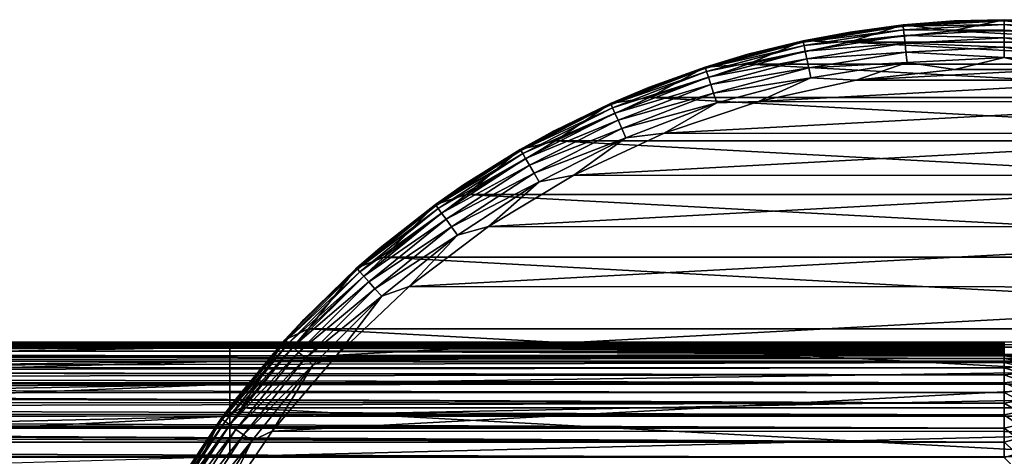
# Model space of a CAD drawing. Header units: metres. Extents: x -139 to 105, y -30 to 40.
# Tile 130 of 153: x 44 to 75, y 16 to 30. Entities that reach past the tile are written whole.
import ezdxf

# ---------------------------------------------------------------- set-up
doc = ezdxf.new("R2010")
doc.units = ezdxf.units.M
doc.layers.add('solid_150_SW0003', color=7, linetype='CONTINUOUS')

msp = doc.modelspace()

# ---------------------------------------------------------------- linework, layer by layer
at = {"layer": 'solid_150_SW0003'}
for points in [[(70.219536, 29.616671, 22.137949), (73.445068, 29.959677, 22.137949), (71.864342, 29.835678, 3.937949)], [(71.86808, 29.798254, 22.471731), (73.445068, 29.959677, 22.137949), (70.219536, 29.616671, 22.137949)], [(71.864342, 29.835678, 3.937949), (75, 30, 3.937949), (73.38903, 29.655928, 3.637949)], [(73.445068, 29.959677, 22.137949), (75, 30, 3.937949), (71.864342, 29.835678, 3.937949)], [(71.86808, 29.798254, 22.471731), (75, 29.962393, 22.471731), (73.445068, 29.959677, 22.137949)], [(75, 29.851307, 22.789078), (75, 29.962393, 22.471731), (71.86808, 29.798254, 22.471731)], [(75, 30, 3.937949), (76.61097, 29.655928, 3.637949), (73.38903, 29.655928, 3.637949)], [(73.445068, 29.959677, 22.137949), (76.688782, 29.952429, 22.137949), (75, 30, 3.937949)], [(75, 29.962393, 22.471731), (76.688782, 29.952429, 22.137949), (73.445068, 29.959677, 22.137949)], [(75, 30, 3.937949), (78.135658, 29.835678, 3.937949), (76.61097, 29.655928, 3.637949)], [(76.688782, 29.952429, 22.137949), (78.135658, 29.835678, 3.937949), (75, 30, 3.937949)], [(75, 29.962393, 22.471731), (78.13192, 29.798254, 22.471731), (76.688782, 29.952429, 22.137949)], [(78.120308, 29.687778, 22.789078), (78.13192, 29.798254, 22.471731), (75, 29.962393, 22.471731)], [(75, 29.851307, 22.789078), (78.120308, 29.687778, 22.789078), (75, 29.962393, 22.471731)], [(67.049889, 28.927423, 22.137949), (70.219536, 29.616671, 22.137949), (68.762802, 29.34446, 3.937949)], [(68.77047, 29.307642, 22.471731), (70.219536, 29.616671, 22.137949), (67.049889, 28.927423, 22.137949)], [(68.762802, 29.34446, 3.937949), (71.864342, 29.835678, 3.937949), (70.196785, 29.3083, 3.637949)], [(70.219536, 29.616671, 22.137949), (71.864342, 29.835678, 3.937949), (68.762802, 29.34446, 3.937949)], [(68.77047, 29.307642, 22.471731), (71.86808, 29.798254, 22.471731), (70.219536, 29.616671, 22.137949)], [(71.879692, 29.687778, 22.789078), (71.86808, 29.798254, 22.471731), (68.77047, 29.307642, 22.471731)], [(68.793564, 29.198984, 22.789078), (71.879692, 29.687778, 22.789078), (68.77047, 29.307642, 22.471731)], [(71.898399, 29.509779, 23.073709), (71.879692, 29.687778, 22.789078), (68.793564, 29.198984, 22.789078)], [(71.864342, 29.835678, 3.937949), (73.38903, 29.655928, 3.637949), (70.196785, 29.3083, 3.637949)], [(70.196785, 29.3083, 3.637949), (73.38903, 29.655928, 3.637949), (79.803215, 29.3083, 3.637949)], [(71.879692, 29.687778, 22.789078), (75, 29.851307, 22.789078), (71.86808, 29.798254, 22.471731)], [(75, 29.672327, 23.073709), (75, 29.851307, 22.789078), (71.879692, 29.687778, 22.789078)], [(71.898399, 29.509779, 23.073709), (75, 29.672327, 23.073709), (71.879692, 29.687778, 22.789078)], [(75, 29.434444, 23.311325), (75, 29.672327, 23.073709), (71.898399, 29.509779, 23.073709)], [(73.38903, 29.655928, 3.637949), (76.61097, 29.655928, 3.637949), (79.803215, 29.3083, 3.637949)], [(78.101601, 29.509779, 23.073709), (78.120308, 29.687778, 22.789078), (75, 29.851307, 22.789078)], [(75, 29.672327, 23.073709), (78.101601, 29.509779, 23.073709), (75, 29.851307, 22.789078)], [(78.076736, 29.273199, 23.311325), (78.101601, 29.509779, 23.073709), (75, 29.672327, 23.073709)], [(75, 29.434444, 23.311325), (78.076736, 29.273199, 23.311325), (75, 29.672327, 23.073709)], [(65.72934, 28.531649, 3.937949), (68.762802, 29.34446, 3.937949), (67.053215, 28.617088, 3.637949)], [(67.049889, 28.927423, 22.137949), (68.762802, 29.34446, 3.937949), (65.72934, 28.531649, 3.937949)], [(65.741112, 28.495928, 22.471731), (68.77047, 29.307642, 22.471731), (67.049889, 28.927423, 22.137949)], [(68.793564, 29.198984, 22.789078), (68.77047, 29.307642, 22.471731), (65.741112, 28.495928, 22.471731)], [(68.762802, 29.34446, 3.937949), (70.196785, 29.3083, 3.637949), (67.053215, 28.617088, 3.637949)], [(67.053215, 28.617088, 3.637949), (70.196785, 29.3083, 3.637949), (82.946785, 28.617088, 3.637949)], [(68.83078, 29.023916, 23.073709), (71.898399, 29.509779, 23.073709), (68.793564, 29.198984, 22.789078)], [(71.923264, 29.273199, 23.311325), (71.898399, 29.509779, 23.073709), (68.83078, 29.023916, 23.073709)], [(70.196785, 29.3083, 3.637949), (79.803215, 29.3083, 3.637949), (82.946785, 28.617088, 3.637949)], [(71.923264, 29.273199, 23.311325), (75, 29.434444, 23.311325), (71.898399, 29.509779, 23.073709)], [(75, 29.149612, 23.489986), (75, 29.434444, 23.311325), (71.923264, 29.273199, 23.311325)], [(78.046967, 28.989927, 23.489986), (78.076736, 29.273199, 23.311325), (75, 29.434444, 23.311325)], [(75, 29.149612, 23.489986), (78.046967, 28.989927, 23.489986), (75, 29.434444, 23.311325)], [(65.775436, 28.39028, 22.789078), (68.793564, 29.198984, 22.789078), (65.741112, 28.495928, 22.471731)], [(68.83078, 29.023916, 23.073709), (68.793564, 29.198984, 22.789078), (65.775436, 28.39028, 22.789078)], [(65.83075, 28.22006, 23.073709), (68.83078, 29.023916, 23.073709), (65.775436, 28.39028, 22.789078)], [(68.880234, 28.791231, 23.311325), (68.83078, 29.023916, 23.073709), (65.83075, 28.22006, 23.073709)], [(68.880234, 28.791231, 23.311325), (71.923264, 29.273199, 23.311325), (68.83078, 29.023916, 23.073709)], [(71.953033, 28.989927, 23.489986), (71.923264, 29.273199, 23.311325), (68.880234, 28.791231, 23.311325)], [(68.939453, 28.512623, 23.489986), (71.953033, 28.989927, 23.489986), (68.880234, 28.791231, 23.311325)], [(68.939453, 28.512623, 23.489986), (71.986221, 28.674194, 23.600716), (71.953033, 28.989927, 23.489986)], [(71.953033, 28.989927, 23.489986), (75, 29.149612, 23.489986), (71.923264, 29.273199, 23.311325)], [(71.953033, 28.989927, 23.489986), (75, 28.83214, 23.600716), (75, 29.149612, 23.489986)], [(71.953033, 28.989927, 23.489986), (71.986221, 28.674194, 23.600716), (75, 28.83214, 23.600716)], [(75, 29.149612, 23.489986), (75, 28.83214, 23.600716), (78.013779, 28.674194, 23.600716)], [(75, 29.149612, 23.489986), (78.013779, 28.674194, 23.600716), (78.046967, 28.989927, 23.489986)], [(63.97319, 27.89999, 22.137949), (67.049889, 28.927423, 22.137949), (65.72934, 28.531649, 3.937949)], [(65.741112, 28.495928, 22.471731), (67.049889, 28.927423, 22.137949), (63.97319, 27.89999, 22.137949)], [(65.904259, 27.99382, 23.311325), (68.880234, 28.791231, 23.311325), (65.83075, 28.22006, 23.073709)], [(68.939453, 28.512623, 23.489986), (68.880234, 28.791231, 23.311325), (65.904259, 27.99382, 23.311325)], [(75, 28.83214, 23.600716), (71.986221, 28.674194, 23.600716), (73.468376, 28.458479, 23.637949)], [(75, 28.83214, 23.600716), (73.468376, 28.458479, 23.637949), (76.561348, 28.456863, 23.637949)], [(78.013779, 28.674194, 23.600716), (75, 28.83214, 23.600716), (76.561348, 28.456863, 23.637949)], [(62.797745, 27.406294, 3.937949), (65.72934, 28.531649, 3.937949), (64.006096, 27.589436, 3.637949)], [(63.97319, 27.89999, 22.137949), (65.72934, 28.531649, 3.937949), (62.797745, 27.406294, 3.937949)], [(62.813198, 27.372007, 22.471731), (65.741112, 28.495928, 22.471731), (63.97319, 27.89999, 22.137949)], [(65.775436, 28.39028, 22.789078), (65.741112, 28.495928, 22.471731), (62.813198, 27.372007, 22.471731)], [(62.858379, 27.270527, 22.789078), (65.775436, 28.39028, 22.789078), (62.813198, 27.372007, 22.471731)], [(65.83075, 28.22006, 23.073709), (65.775436, 28.39028, 22.789078), (62.858379, 27.270527, 22.789078)], [(64.006096, 27.589436, 3.637949), (67.053215, 28.617088, 3.637949), (85.993904, 27.589436, 3.637949)], [(65.72934, 28.531649, 3.937949), (67.053215, 28.617088, 3.637949), (64.006096, 27.589436, 3.637949)], [(65.992271, 27.722929, 23.489986), (68.939453, 28.512623, 23.489986), (65.904259, 27.99382, 23.311325)], [(65.992271, 27.722929, 23.489986), (69.005463, 28.202089, 23.600716), (68.939453, 28.512623, 23.489986)], [(67.053215, 28.617088, 3.637949), (82.946785, 28.617088, 3.637949), (85.993904, 27.589436, 3.637949)], [(68.939453, 28.512623, 23.489986), (69.005463, 28.202089, 23.600716), (71.986221, 28.674194, 23.600716)], [(71.986221, 28.674194, 23.600716), (69.005463, 28.202089, 23.600716), (70.403763, 28.126238, 23.637949)], [(71.986221, 28.674194, 23.600716), (70.403763, 28.126238, 23.637949), (73.468376, 28.458479, 23.637949)], [(76.561348, 28.456863, 23.637949), (73.468376, 28.458479, 23.637949), (70.403763, 28.126238, 23.637949)], [(79.625618, 28.121422, 23.637949), (76.561348, 28.456863, 23.637949), (70.403763, 28.126238, 23.637949)], [(62.931179, 27.107019, 23.073709), (65.83075, 28.22006, 23.073709), (62.858379, 27.270527, 22.789078)], [(65.904259, 27.99382, 23.311325), (65.83075, 28.22006, 23.073709), (62.931179, 27.107019, 23.073709)], [(65.992271, 27.722929, 23.489986), (66.090378, 27.420996, 23.600716), (69.005463, 28.202089, 23.600716)], [(69.005463, 28.202089, 23.600716), (66.090378, 27.420996, 23.600716), (67.385735, 27.464016, 23.637949)], [(69.005463, 28.202089, 23.600716), (67.385735, 27.464016, 23.637949), (70.403763, 28.126238, 23.637949)], [(79.625618, 28.121422, 23.637949), (70.403763, 28.126238, 23.637949), (67.385735, 27.464016, 23.637949)], [(82.642952, 27.456047, 23.637949), (79.625618, 28.121422, 23.637949), (67.385735, 27.464016, 23.637949)], [(61.025398, 26.546385, 22.137949), (63.97319, 27.89999, 22.137949), (62.797745, 27.406294, 3.937949)], [(62.813198, 27.372007, 22.471731), (63.97319, 27.89999, 22.137949), (61.025398, 26.546385, 22.137949)], [(63.027931, 26.889704, 23.311325), (65.904259, 27.99382, 23.311325), (62.931179, 27.107019, 23.073709)], [(65.992271, 27.722929, 23.489986), (65.904259, 27.99382, 23.311325), (63.027931, 26.889704, 23.311325)], [(61.090324, 26.24119, 3.637949), (64.006096, 27.589436, 3.637949), (88.909676, 26.24119, 3.637949)], [(62.797745, 27.406294, 3.937949), (64.006096, 27.589436, 3.637949), (61.090324, 26.24119, 3.637949)], [(63.143784, 26.629496, 23.489986), (65.992271, 27.722929, 23.489986), (63.027931, 26.889704, 23.311325)], [(63.143784, 26.629496, 23.489986), (66.090378, 27.420996, 23.600716), (65.992271, 27.722929, 23.489986)], [(64.006096, 27.589436, 3.637949), (85.993904, 27.589436, 3.637949), (88.909676, 26.24119, 3.637949)], [(82.642952, 27.456047, 23.637949), (67.385735, 27.464016, 23.637949), (64.460182, 26.478649, 23.637949)], [(66.090378, 27.420996, 23.600716), (64.460182, 26.478649, 23.637949), (67.385735, 27.464016, 23.637949)], [(60, 25.980762, 3.937949), (62.797745, 27.406294, 3.937949), (61.090324, 26.24119, 3.637949)], [(61.025398, 26.546385, 22.137949), (62.797745, 27.406294, 3.937949), (60, 25.980762, 3.937949)], [(60.018803, 25.948193, 22.471731), (62.813198, 27.372007, 22.471731), (61.025398, 26.546385, 22.137949)], [(62.858379, 27.270527, 22.789078), (62.813198, 27.372007, 22.471731), (60.018803, 25.948193, 22.471731)], [(60.074345, 25.85199, 22.789078), (62.858379, 27.270527, 22.789078), (60.018803, 25.948193, 22.471731)], [(62.931179, 27.107019, 23.073709), (62.858379, 27.270527, 22.789078), (60.074345, 25.85199, 22.789078)], [(63.143784, 26.629496, 23.489986), (63.272911, 26.339472, 23.600716), (66.090378, 27.420996, 23.600716)], [(66.090378, 27.420996, 23.600716), (63.272911, 26.339472, 23.600716), (64.460182, 26.478649, 23.637949)], [(85.567451, 26.467632, 23.637949), (82.642952, 27.456047, 23.637949), (64.460182, 26.478649, 23.637949)], [(60.163837, 25.696989, 23.073709), (62.931179, 27.107019, 23.073709), (60.074345, 25.85199, 22.789078)], [(63.027931, 26.889704, 23.311325), (62.931179, 27.107019, 23.073709), (60.163837, 25.696989, 23.073709)], [(60.282776, 25.490976, 23.311325), (63.027931, 26.889704, 23.311325), (60.163837, 25.696989, 23.073709)], [(63.143784, 26.629496, 23.489986), (63.027931, 26.889704, 23.311325), (60.282776, 25.490976, 23.311325)], [(60.425194, 25.244305, 23.489986), (63.143784, 26.629496, 23.489986), (60.282776, 25.490976, 23.311325)], [(60.425194, 25.244305, 23.489986), (63.272911, 26.339472, 23.600716), (63.143784, 26.629496, 23.489986)], [(58.240986, 24.882431, 22.137949), (61.025398, 26.546385, 22.137949), (60, 25.980762, 3.937949)], [(60.018803, 25.948193, 22.471731), (61.025398, 26.546385, 22.137949), (58.240986, 24.882431, 22.137949)], [(60.425194, 25.244305, 23.489986), (60.583931, 24.969366, 23.600716), (63.272911, 26.339472, 23.600716)], [(63.272911, 26.339472, 23.600716), (60.583931, 24.969366, 23.600716), (61.66066, 25.185352, 23.637949)], [(85.567451, 26.467632, 23.637949), (64.460182, 26.478649, 23.637949), (61.66066, 25.185352, 23.637949)], [(63.272911, 26.339472, 23.600716), (61.66066, 25.185352, 23.637949), (64.460182, 26.478649, 23.637949)], [(88.365631, 25.171408, 23.637949), (85.567451, 26.467632, 23.637949), (61.66066, 25.185352, 23.637949)], [(57.366581, 24.270609, 3.937949), (60, 25.980762, 3.937949), (58.330269, 24.580061, 3.637949)], [(58.240986, 24.882431, 22.137949), (60, 25.980762, 3.937949), (57.366581, 24.270609, 3.937949)], [(57.38855, 24.240084, 22.471731), (60.018803, 25.948193, 22.471731), (58.240986, 24.882431, 22.137949)], [(60.074345, 25.85199, 22.789078), (60.018803, 25.948193, 22.471731), (57.38855, 24.240084, 22.471731)], [(58.330269, 24.580061, 3.637949), (61.090324, 26.24119, 3.637949), (91.669731, 24.580061, 3.637949)], [(60, 25.980762, 3.937949), (61.090324, 26.24119, 3.637949), (58.330269, 24.580061, 3.637949)], [(61.090324, 26.24119, 3.637949), (88.909676, 26.24119, 3.637949), (91.669731, 24.580061, 3.637949)], [(57.453842, 24.150215, 22.789078), (60.074345, 25.85199, 22.789078), (57.38855, 24.240084, 22.471731)], [(60.163837, 25.696989, 23.073709), (60.074345, 25.85199, 22.789078), (57.453842, 24.150215, 22.789078)], [(57.559044, 24.005417, 23.073709), (60.163837, 25.696989, 23.073709), (57.453842, 24.150215, 22.789078)], [(60.282776, 25.490976, 23.311325), (60.163837, 25.696989, 23.073709), (57.559044, 24.005417, 23.073709)], [(57.698868, 23.812965, 23.311325), (60.282776, 25.490976, 23.311325), (57.559044, 24.005417, 23.073709)], [(60.425194, 25.244305, 23.489986), (60.282776, 25.490976, 23.311325), (57.698868, 23.812965, 23.311325)], [(57.866287, 23.582531, 23.489986), (60.425194, 25.244305, 23.489986), (57.698868, 23.812965, 23.311325)], [(57.866287, 23.582531, 23.489986), (60.583931, 24.969366, 23.600716), (60.425194, 25.244305, 23.489986)], [(88.365631, 25.171408, 23.637949), (61.66066, 25.185352, 23.637949), (59.010586, 23.591534, 23.637949)], [(60.583931, 24.969366, 23.600716), (59.010586, 23.591534, 23.637949), (61.66066, 25.185352, 23.637949)], [(91.014091, 23.574783, 23.637949), (88.365631, 25.171408, 23.637949), (59.010586, 23.591534, 23.637949)], [(55.652496, 22.927582, 22.137949), (58.240986, 24.882431, 22.137949), (57.366581, 24.270609, 3.937949)], [(57.38855, 24.240084, 22.471731), (58.240986, 24.882431, 22.137949), (55.652496, 22.927582, 22.137949)], [(57.866287, 23.582531, 23.489986), (58.052895, 23.325691, 23.600716), (60.583931, 24.969366, 23.600716)], [(60.583931, 24.969366, 23.600716), (58.052895, 23.325691, 23.600716), (59.010586, 23.591534, 23.637949)], [(55.774498, 22.637026, 3.637949), (58.330269, 24.580061, 3.637949), (94.225502, 22.637026, 3.637949)], [(57.366581, 24.270609, 3.937949), (58.330269, 24.580061, 3.637949), (55.774498, 22.637026, 3.637949)], [(58.330269, 24.580061, 3.637949), (91.669731, 24.580061, 3.637949), (94.225502, 22.637026, 3.637949)], [(54.926197, 22.294449, 3.937949), (57.366581, 24.270609, 3.937949), (55.774498, 22.637026, 3.637949)], [(55.652496, 22.927582, 22.137949), (57.366581, 24.270609, 3.937949), (54.926197, 22.294449, 3.937949)], [(54.951248, 22.266396, 22.471731), (57.38855, 24.240084, 22.471731), (55.652496, 22.927582, 22.137949)], [(57.453842, 24.150215, 22.789078), (57.38855, 24.240084, 22.471731), (54.951248, 22.266396, 22.471731)], [(55.025578, 22.183844, 22.789078), (57.453842, 24.150215, 22.789078), (54.951248, 22.266396, 22.471731)], [(57.559044, 24.005417, 23.073709), (57.453842, 24.150215, 22.789078), (55.025578, 22.183844, 22.789078)], [(55.145336, 22.050837, 23.073709), (57.559044, 24.005417, 23.073709), (55.025578, 22.183844, 22.789078)], [(57.698868, 23.812965, 23.311325), (57.559044, 24.005417, 23.073709), (55.145336, 22.050837, 23.073709)], [(55.304512, 21.874056, 23.311325), (57.698868, 23.812965, 23.311325), (55.145336, 22.050837, 23.073709)], [(57.866287, 23.582531, 23.489986), (57.698868, 23.812965, 23.311325), (55.304512, 21.874056, 23.311325)], [(55.495102, 21.662384, 23.489986), (57.866287, 23.582531, 23.489986), (55.304512, 21.874056, 23.311325)], [(55.495102, 21.662384, 23.489986), (58.052895, 23.325691, 23.600716), (57.866287, 23.582531, 23.489986)], [(91.014091, 23.574783, 23.637949), (59.010586, 23.591534, 23.637949), (56.556564, 21.72687, 23.637949)], [(58.052895, 23.325691, 23.600716), (56.556564, 21.72687, 23.637949), (59.010586, 23.591534, 23.637949)], [(93.466103, 21.70763, 23.637949), (91.014091, 23.574783, 23.637949), (56.556564, 21.72687, 23.637949)], [(55.495102, 21.662384, 23.489986), (55.707531, 21.426456, 23.600716), (58.052895, 23.325691, 23.600716)], [(58.052895, 23.325691, 23.600716), (55.707531, 21.426456, 23.600716), (56.556564, 21.72687, 23.637949)], [(53.290192, 20.704693, 22.137949), (55.652496, 22.927582, 22.137949), (54.926197, 22.294449, 3.937949)], [(54.951248, 22.266396, 22.471731), (55.652496, 22.927582, 22.137949), (53.290192, 20.704693, 22.137949)], [(53.436005, 20.422474, 3.637949), (55.774498, 22.637026, 3.637949), (96.563995, 20.422474, 3.637949)], [(54.926197, 22.294449, 3.937949), (55.774498, 22.637026, 3.637949), (53.436005, 20.422474, 3.637949)], [(55.774498, 22.637026, 3.637949), (94.225502, 22.637026, 3.637949), (96.563995, 20.422474, 3.637949)], [(52.705551, 20.073803, 3.937949), (54.926197, 22.294449, 3.937949), (53.436005, 20.422474, 3.637949)], [(53.290192, 20.704693, 22.137949), (54.926197, 22.294449, 3.937949), (52.705551, 20.073803, 3.937949)], [(52.733604, 20.048754, 22.471731), (54.951248, 22.266396, 22.471731), (53.290192, 20.704693, 22.137949)], [(55.025578, 22.183844, 22.789078), (54.951248, 22.266396, 22.471731), (52.733604, 20.048754, 22.471731)], [(52.816154, 19.974422, 22.789078), (55.025578, 22.183844, 22.789078), (52.733604, 20.048754, 22.471731)], [(55.145336, 22.050837, 23.073709), (55.025578, 22.183844, 22.789078), (52.816154, 19.974422, 22.789078)], [(52.949165, 19.854662, 23.073709), (55.145336, 22.050837, 23.073709), (52.816154, 19.974422, 22.789078)], [(55.304512, 21.874056, 23.311325), (55.145336, 22.050837, 23.073709), (52.949165, 19.854662, 23.073709)], [(53.125946, 19.695488, 23.311325), (55.304512, 21.874056, 23.311325), (52.949165, 19.854662, 23.073709)], [(55.495102, 21.662384, 23.489986), (55.304512, 21.874056, 23.311325), (53.125946, 19.695488, 23.311325)], [(93.466103, 21.70763, 23.637949), (56.556564, 21.72687, 23.637949), (54.3111, 19.601355, 23.637949)], [(55.707531, 21.426456, 23.600716), (54.3111, 19.601355, 23.637949), (56.556564, 21.72687, 23.637949)], [(95.709221, 19.579901, 23.637949), (93.466103, 21.70763, 23.637949), (54.3111, 19.601355, 23.637949)], [(53.337616, 19.504898, 23.489986), (55.495102, 21.662384, 23.489986), (53.125946, 19.695488, 23.311325)], [(53.337616, 19.504898, 23.489986), (55.707531, 21.426456, 23.600716), (55.495102, 21.662384, 23.489986)], [(53.337616, 19.504898, 23.489986), (53.573544, 19.292467, 23.600716), (55.707531, 21.426456, 23.600716)], [(55.707531, 21.426456, 23.600716), (53.573544, 19.292467, 23.600716), (54.3111, 19.601355, 23.637949)], [(51.181694, 18.239748, 22.137949), (53.290192, 20.704693, 22.137949), (52.705551, 20.073803, 3.937949)], [(52.733604, 20.048754, 22.471731), (53.290192, 20.704693, 22.137949), (51.181694, 18.239748, 22.137949)], [(51.356461, 17.972895, 3.637949), (53.436005, 20.422474, 3.637949), (98.643539, 17.972895, 3.637949)], [(52.705551, 20.073803, 3.937949), (53.436005, 20.422474, 3.637949), (51.356461, 17.972895, 3.637949)], [(53.436005, 20.422474, 3.637949), (96.563995, 20.422474, 3.637949), (98.643539, 17.972895, 3.637949)], [(51.000027, 19.987131, 73.633888), (12.308055, 19.995281, 74.621666), (38.833328, 19.999994, 76.062828)], [(51.000027, 19.987131, 73.633888), (12.887248, 19.981333, 73.108841), (12.308055, 19.995281, 74.621666)], [(51.000027, 19.987131, 73.633888), (50.999996, 19.951275, 71.164299), (12.887248, 19.981333, 73.108841)], [(50.999996, 19.951275, 71.164299), (13.275027, 19.958336, 71.552261), (12.887248, 19.981333, 73.108841)], [(50.999996, 19.951275, 71.164299), (13.472842, 19.925858, 69.96273), (13.275027, 19.958336, 71.552261)], [(50.999992, 19.8234, 66.617058), (13.290872, 19.829355, 66.770485), (13.478661, 19.883116, 68.36087)], [(50.999996, 19.951275, 71.164299), (50.999992, 19.896933, 68.836426), (13.472842, 19.925858, 69.96273)], [(50.999992, 19.896933, 68.836426), (13.478661, 19.883116, 68.36087), (13.472842, 19.925858, 69.96273)], [(50.999992, 19.896933, 68.836426), (50.999992, 19.8234, 66.617058), (13.478661, 19.883116, 68.36087)], [(26.666658, 19.964155, 77.259544), (51, 19.999994, 76.063026), (38.833328, 19.999994, 76.062828)], [(26.666658, 19.964155, 77.259544), (26.666658, 19.856487, 78.454353), (51, 19.999994, 76.063026)], [(51, 19.854143, 78.47374), (51, 19.999994, 76.063026), (26.666658, 19.856487, 78.454353)], [(51, 19.854143, 78.47374), (26.666658, 19.856487, 78.454353), (26.666658, 19.676914, 79.643105)], [(51, 19.854143, 78.47374), (26.666658, 19.676914, 79.643105), (26.666658, 19.425491, 80.821976)], [(51, 19.418777, 80.849297), (51, 19.854143, 78.47374), (26.666658, 19.425491, 80.821976)], [(51.000027, 19.987131, 73.633888), (38.833328, 19.999994, 76.062828), (51, 19.999994, 76.063026)], [(50.729389, 17.633421, 3.937949), (52.705551, 20.073803, 3.937949), (51.356461, 17.972895, 3.637949)], [(51.181694, 18.239748, 22.137949), (52.705551, 20.073803, 3.937949), (50.729389, 17.633421, 3.937949)], [(50.759914, 17.611452, 22.471731), (52.733604, 20.048754, 22.471731), (51.181694, 18.239748, 22.137949)], [(52.816154, 19.974422, 22.789078), (52.733604, 20.048754, 22.471731), (50.759914, 17.611452, 22.471731)], [(50.849785, 17.546158, 22.789078), (52.816154, 19.974422, 22.789078), (50.759914, 17.611452, 22.471731)], [(52.949165, 19.854662, 23.073709), (52.816154, 19.974422, 22.789078), (50.849785, 17.546158, 22.789078)], [(50.994583, 17.440956, 23.073709), (52.949165, 19.854662, 23.073709), (50.849785, 17.546158, 22.789078)], [(53.125946, 19.695488, 23.311325), (52.949165, 19.854662, 23.073709), (50.994583, 17.440956, 23.073709)], [(75.000038, 19.908058, 69.246719), (50.999992, 19.896933, 68.836426), (50.999996, 19.951275, 71.164299)], [(75.000038, 19.908058, 69.246719), (75.000038, 19.89255, 68.68174), (50.999992, 19.896933, 68.836426)], [(75.000031, 19.838846, 67.026863), (50.999992, 19.8234, 66.617058), (50.999992, 19.896933, 68.836426)], [(75.000031, 19.858086, 67.574806), (75.000031, 19.838846, 67.026863), (50.999992, 19.896933, 68.836426)], [(75.000031, 19.875938, 68.125435), (75.000031, 19.858086, 67.574806), (50.999992, 19.896933, 68.836426)], [(75.000038, 19.89255, 68.68174), (75.000031, 19.875938, 68.125435), (50.999992, 19.896933, 68.836426)], [(75.000031, 19.838846, 67.026863), (75.000023, 19.818052, 66.481285), (50.999992, 19.8234, 66.617058)], [(75.000061, 19.959766, 71.634979), (50.999996, 19.951275, 71.164299), (51.000027, 19.987131, 73.633888)], [(75.000061, 19.959766, 71.634979), (75.000053, 19.948433, 71.016281), (50.999996, 19.951275, 71.164299)], [(75.000038, 19.922546, 69.822845), (75.000038, 19.908058, 69.246719), (50.999996, 19.951275, 71.164299)], [(75.000046, 19.936008, 70.412064), (75.000038, 19.922546, 69.822845), (50.999996, 19.951275, 71.164299)], [(75.000053, 19.948433, 71.016281), (75.000046, 19.936008, 70.412064), (50.999996, 19.951275, 71.164299)], [(75.000107, 19.992077, 74.177879), (51.000027, 19.987131, 73.633888), (51, 19.999994, 76.063026)], [(51, 19.854143, 78.47374), (75.00016, 19.999994, 76.063187), (63.00008, 19.999994, 76.06279)], [(63.00008, 19.999994, 76.06279), (51, 19.999994, 76.063026), (51, 19.854143, 78.47374)], [(75.000137, 19.999084, 75.443108), (51, 19.999994, 76.063026), (63.00008, 19.999994, 76.06279)], [(75.000122, 19.996416, 74.813568), (75.000107, 19.992077, 74.177879), (51, 19.999994, 76.063026)], [(75.000137, 19.999084, 75.443108), (75.000122, 19.996416, 74.813568), (51, 19.999994, 76.063026)], [(100.499969, 19.999994, 76.063797), (51, 19.854143, 78.47374), (100.499969, 19.854057, 78.474442)], [(75.00016, 19.999994, 76.063187), (51, 19.854143, 78.47374), (100.499969, 19.999994, 76.063797)], [(100.499969, 19.854057, 78.474442), (51, 19.854143, 78.47374), (51, 19.418777, 80.849297)], [(100.499969, 19.854057, 78.474442), (51, 19.418777, 80.849297), (100.499969, 19.418623, 80.849922)], [(75.000107, 19.992077, 74.177879), (75.000092, 19.986155, 73.539162), (51.000027, 19.987131, 73.633888)], [(75.000069, 19.969906, 72.264442), (75.000061, 19.959766, 71.634979), (51.000027, 19.987131, 73.633888)], [(75.000076, 19.978735, 72.900398), (75.000069, 19.969906, 72.264442), (51.000027, 19.987131, 73.633888)], [(75.000092, 19.986155, 73.539162), (75.000076, 19.978735, 72.900398), (51.000027, 19.987131, 73.633888)], [(75.000137, 19.999084, 75.443108), (63.00008, 19.999994, 76.06279), (75.00016, 19.999994, 76.063187)], [(10.872879, 19.446884, 61.425663), (11.636265, 19.582647, 62.397461), (75, 19.500938, 61.736637)], [(12.353023, 19.682072, 63.752468), (51, 19.582647, 62.397461), (11.636265, 19.582647, 62.397461)], [(11.636265, 19.582647, 62.397461), (51, 19.582647, 62.397461), (75, 19.500938, 61.736637)], [(50.999989, 19.721498, 64.438721), (12.353023, 19.682072, 63.752468), (12.912548, 19.762085, 65.219902)], [(50.999989, 19.721498, 64.438721), (51, 19.582647, 62.397461), (12.353023, 19.682072, 63.752468)], [(50.999992, 19.8234, 66.617058), (12.912548, 19.762085, 65.219902), (13.290872, 19.829355, 66.770485)], [(50.999992, 19.8234, 66.617058), (50.999989, 19.721498, 64.438721), (12.912548, 19.762085, 65.219902)], [(51.187035, 17.301132, 23.311325), (53.125946, 19.695488, 23.311325), (50.994583, 17.440956, 23.073709)], [(75.000015, 19.744793, 64.875031), (50.999989, 19.721498, 64.438721), (50.999992, 19.8234, 66.617058)], [(75.000015, 19.744793, 64.875031), (75.000015, 19.716997, 64.357574), (50.999989, 19.721498, 64.438721)], [(75.000008, 19.622738, 62.879879), (51, 19.582647, 62.397461), (50.999989, 19.721498, 64.438721)], [(75.000008, 19.6572, 63.363262), (75.000008, 19.622738, 62.879879), (50.999989, 19.721498, 64.438721)], [(75.000015, 19.687981, 63.853828), (75.000008, 19.6572, 63.363262), (50.999989, 19.721498, 64.438721)], [(75.000015, 19.716997, 64.357574), (75.000015, 19.687981, 63.853828), (50.999989, 19.721498, 64.438721)], [(75.000023, 19.77107, 65.403404), (75.000015, 19.744793, 64.875031), (50.999992, 19.8234, 66.617058)], [(75.000023, 19.795515, 65.939613), (75.000023, 19.77107, 65.403404), (50.999992, 19.8234, 66.617058)], [(75.000023, 19.818052, 66.481285), (75.000023, 19.795515, 65.939613), (50.999992, 19.8234, 66.617058)], [(75.000008, 19.622738, 62.879879), (75, 19.582647, 62.397461), (51, 19.582647, 62.397461)], [(51, 19.582647, 62.397461), (75, 19.582647, 62.397461), (75, 19.500938, 61.736637)], [(53.337616, 19.504898, 23.489986), (53.125946, 19.695488, 23.311325), (51.187035, 17.301132, 23.311325)], [(95.709221, 19.579901, 23.637949), (54.3111, 19.601355, 23.637949), (52.314423, 17.250267, 23.637949)], [(53.573544, 19.292467, 23.600716), (52.314423, 17.250267, 23.637949), (54.3111, 19.601355, 23.637949)], [(97.703743, 17.226213, 23.637949), (95.709221, 19.579901, 23.637949), (52.314423, 17.250267, 23.637949)], [(75.63871, 19.501999, 62.036961), (75, 19.582647, 62.397461), (75.000008, 19.622738, 62.879879)], [(75.63871, 19.501999, 62.036961), (75, 19.500938, 61.736637), (75, 19.582647, 62.397461)], [(9.947291, 19.22382, 60.496742), (10.872879, 19.446884, 61.425663), (75, 19.375427, 61.082687)], [(9.947291, 19.22382, 60.496742), (75, 19.375427, 61.082687), (75, 19.206667, 60.438515)], [(10.872879, 19.446884, 61.425663), (75, 19.500938, 61.736637), (75, 19.375427, 61.082687)], [(51, 19.418777, 80.849297), (26.666658, 19.425491, 80.821976), (26.666658, 19.102531, 81.986702)], [(51, 19.418777, 80.849297), (26.666658, 19.102531, 81.986702), (26.666658, 18.709448, 83.130745)], [(51, 18.700251, 83.155045), (51, 19.418777, 80.849297), (26.666658, 18.709448, 83.130745)], [(100.499969, 19.418623, 80.849922), (51, 19.418777, 80.849297), (51, 18.700251, 83.155045)], [(100.499969, 19.418623, 80.849922), (51, 18.700251, 83.155045), (100.499969, 18.700039, 83.155602)], [(51.417469, 17.133713, 23.489986), (53.337616, 19.504898, 23.489986), (51.187035, 17.301132, 23.311325)], [(51.417469, 17.133713, 23.489986), (53.573544, 19.292467, 23.600716), (53.337616, 19.504898, 23.489986)], [(51.417469, 17.133713, 23.489986), (51.674309, 16.947107, 23.600716), (53.573544, 19.292467, 23.600716)], [(53.573544, 19.292467, 23.600716), (51.674309, 16.947107, 23.600716), (52.314423, 17.250267, 23.637949)], [(75.63871, 19.501999, 62.036961), (75.604424, 19.394375, 61.375866), (75, 19.500938, 61.736637)], [(75.604424, 19.394375, 61.375866), (75, 19.375427, 61.082687), (75, 19.500938, 61.736637)], [(75.604424, 19.394375, 61.375866), (75.572929, 19.24329, 60.716049), (75, 19.375427, 61.082687)], [(75.572929, 19.24329, 60.716049), (75, 19.206667, 60.438515), (75, 19.375427, 61.082687)], [(75.572929, 19.24329, 60.716049), (75.544327, 19.046772, 60.068226), (75, 19.206667, 60.438515)], [(8.254816, 18.745775, 59.198051), (8.861789, 18.920183, 59.611099), (75, 18.742395, 59.190529)], [(8.861789, 18.920183, 59.611099), (9.425097, 19.081045, 60.046497), (75, 18.995352, 59.806858)], [(8.861789, 18.920183, 59.611099), (75, 18.995352, 59.806858), (75, 18.742395, 59.190529)], [(9.425097, 19.081045, 60.046497), (9.552846, 19.116762, 60.152466), (75, 18.995352, 59.806858)], [(9.552846, 19.116762, 60.152466), (9.947291, 19.22382, 60.496742), (75, 19.206667, 60.438515)], [(9.552846, 19.116762, 60.152466), (75, 19.206667, 60.438515), (75, 18.995352, 59.806858)], [(75.544327, 19.046772, 60.068226), (75, 18.995352, 59.806858), (75, 19.206667, 60.438515)], [(75.544327, 19.046772, 60.068226), (75.518394, 18.805698, 59.436245), (75, 18.995352, 59.806858)], [(75.518394, 18.805698, 59.436245), (75, 18.742395, 59.190529), (75, 18.995352, 59.806858)], [(7.596945, 18.559286, 58.805676), (8.254816, 18.745775, 59.198051), (75, 18.742395, 59.190529)], [(7.596945, 18.559286, 58.805676), (75, 18.742395, 59.190529), (75, 18.449125, 58.592716)], [(51, 18.700251, 83.155045), (26.666658, 18.709448, 83.130745), (26.666658, 18.248344, 84.247978)], [(51, 18.700251, 83.155045), (26.666658, 18.248344, 84.247978), (26.666658, 17.720829, 85.334877)], [(51, 17.709034, 85.357384), (51, 18.700251, 83.155045), (26.666658, 17.720829, 85.334877)], [(100.499969, 18.700039, 83.155602), (51, 18.700251, 83.155045), (51, 17.709034, 85.357384)], [(100.499969, 18.700039, 83.155602), (51, 17.709034, 85.357384), (100.499969, 17.708784, 85.357857)], [(75.518394, 18.805698, 59.436245), (75.494904, 18.5231, 58.822521), (75, 18.742395, 59.190529)], [(75.494904, 18.5231, 58.822521), (75, 18.449125, 58.592716), (75, 18.742395, 59.190529)], [(6.147155, 18.159517, 58.085258), (6.887973, 18.360086, 58.429226), (75, 18.117119, 58.016392)], [(6.887973, 18.360086, 58.429226), (7.153297, 18.434137, 58.564686), (75, 18.117119, 58.016392)], [(7.153297, 18.434137, 58.564686), (7.596945, 18.559286, 58.805676), (75, 18.449125, 58.592716)], [(7.153297, 18.434137, 58.564686), (75, 18.449125, 58.592716), (75, 18.117119, 58.016392)], [(75.494904, 18.5231, 58.822521), (75.473419, 18.201214, 58.230003), (75, 18.449125, 58.592716)], [(75.473419, 18.201214, 58.230003), (75, 18.117119, 58.016392), (75, 18.449125, 58.592716)], [(5.393101, 17.971333, 57.788658), (6.147155, 18.159517, 58.085258), (75, 18.117119, 58.016392)], [(5.393101, 17.971333, 57.788658), (75, 18.117119, 58.016392), (75, 17.747877, 57.463886)], [(49.351654, 15.561565, 22.137949), (51.181694, 18.239748, 22.137949), (50.729389, 17.633421, 3.937949)], [(50.759914, 17.611452, 22.471731), (51.181694, 18.239748, 22.137949), (49.351654, 15.561565, 22.137949)], [(75.473419, 18.201214, 58.230003), (75.453484, 17.841991, 57.661816), (75, 18.117119, 58.016392)], [(75.453484, 17.841991, 57.661816), (75, 17.747877, 57.463886), (75, 18.117119, 58.016392)], [(3.854061, 17.645962, 57.324402), (4.611241, 17.796547, 57.532322), (75, 17.747877, 57.463886)], [(3.854061, 17.645962, 57.324402), (75, 17.747877, 57.463886), (75, 17.34306, 56.937492)], [(4.611241, 17.796547, 57.532322), (5.393101, 17.971333, 57.788658), (75, 17.747877, 57.463886)], [(51, 17.709034, 85.357384), (26.666658, 17.720829, 85.334877), (26.666658, 17.128506, 86.388176)], [(51, 17.709034, 85.357384), (26.666658, 17.128506, 86.388176), (26.666658, 16.473162, 87.404488)], [(51, 16.459585, 87.424187), (51, 17.709034, 85.357384), (26.666658, 16.473162, 87.404488)], [(49.55196, 15.312876, 3.637949), (51.356461, 17.972895, 3.637949), (100.448036, 15.312876, 3.637949)], [(50.729389, 17.633421, 3.937949), (51.356461, 17.972895, 3.637949), (49.55196, 15.312876, 3.637949)], [(100.499969, 17.708784, 85.357857), (51, 17.709034, 85.357384), (51, 16.459585, 87.424187)], [(100.499969, 17.708784, 85.357857), (51, 16.459585, 87.424187), (100.499969, 16.459312, 87.424576)], [(51.356461, 17.972895, 3.637949), (98.643539, 17.972895, 3.637949), (100.448036, 15.312876, 3.637949)], [(75.453484, 17.841991, 57.661816), (75.434753, 17.446669, 57.120148), (75, 17.747877, 57.463886)], [(75.434753, 17.446669, 57.120148), (75, 17.34306, 56.937492), (75, 17.747877, 57.463886)], [(1.483774, 17.324621, 56.915165), (2.241945, 17.398544, 57.005493), (75, 17.34306, 56.937492)], [(2.241945, 17.398544, 57.005493), (3.013167, 17.502775, 57.136612), (75, 17.34306, 56.937492)], [(3.013167, 17.502775, 57.136612), (3.854061, 17.645962, 57.324402), (75, 17.34306, 56.937492)], [(49.019238, 15, 3.937949), (50.729389, 17.633421, 3.937949), (49.55196, 15.312876, 3.637949)], [(49.351654, 15.561565, 22.137949), (50.729389, 17.633421, 3.937949), (49.019238, 15, 3.937949)], [(49.051807, 14.981196, 22.471731), (50.759914, 17.611452, 22.471731), (49.351654, 15.561565, 22.137949)], [(50.849785, 17.546158, 22.789078), (50.759914, 17.611452, 22.471731), (49.051807, 14.981196, 22.471731)], [(49.14801, 14.925653, 22.789078), (50.849785, 17.546158, 22.789078), (49.051807, 14.981196, 22.471731)], [(50.994583, 17.440956, 23.073709), (50.849785, 17.546158, 22.789078), (49.14801, 14.925653, 22.789078)], [(49.303009, 14.836164, 23.073709), (50.994583, 17.440956, 23.073709), (49.14801, 14.925653, 22.789078)], [(51.187035, 17.301132, 23.311325), (50.994583, 17.440956, 23.073709), (49.303009, 14.836164, 23.073709)], [(75.434753, 17.446669, 57.120148), (75.417084, 17.014187, 56.604458), (75, 17.34306, 56.937492)], [(75, 16.904514, 56.439465), (-75, 16.901983, 56.436775), (-75, 17.340723, 56.934658)], [(0, 17.271215, 56.851219), (75, 16.904514, 56.439465), (-75, 17.340723, 56.934658)], [(0, 17.271215, 56.851219), (0.736459, 17.281921, 56.863953), (75, 16.904514, 56.439465)], [(0.736459, 17.281921, 56.863953), (1.483774, 17.324621, 56.915165), (75, 16.904514, 56.439465)], [(1.483774, 17.324621, 56.915165), (75, 17.34306, 56.937492), (75, 16.904514, 56.439465)], [(49.509022, 14.717222, 23.311325), (51.187035, 17.301132, 23.311325), (49.303009, 14.836164, 23.073709)], [(51.417469, 17.133713, 23.489986), (51.187035, 17.301132, 23.311325), (49.509022, 14.717222, 23.311325)], [(49.755695, 14.574806, 23.489986), (51.417469, 17.133713, 23.489986), (49.509022, 14.717222, 23.311325)], [(49.755695, 14.574806, 23.489986), (51.674309, 16.947107, 23.600716), (51.417469, 17.133713, 23.489986)], [(97.703743, 17.226213, 23.637949), (52.314423, 17.250267, 23.637949), (50.581829, 14.696926, 23.637949)], [(51.674309, 16.947107, 23.600716), (50.581829, 14.696926, 23.637949), (52.314423, 17.250267, 23.637949)], [(99.43383, 14.670929, 23.637949), (97.703743, 17.226213, 23.637949), (50.581829, 14.696926, 23.637949)], [(75.417084, 17.014187, 56.604458), (75, 16.904514, 56.439465), (75, 17.34306, 56.937492)], [(75, 16.904514, 56.439465), (75, 16.434439, 55.972115), (-75, 16.901983, 56.436775)], [(75, 16.434439, 55.972115), (-75, 16.431969, 55.969814), (-75, 16.901983, 56.436775)], [(49.755695, 14.574806, 23.489986), (50.030636, 14.41607, 23.600716), (51.674309, 16.947107, 23.600716)], [(51.674309, 16.947107, 23.600716), (50.030636, 14.41607, 23.600716), (50.581829, 14.696926, 23.637949)], [(75.417084, 17.014187, 56.604458), (75.400322, 16.539276, 56.10981), (75, 16.904514, 56.439465)], [(75.400322, 16.539276, 56.10981), (75, 16.434439, 55.972115), (75, 16.904514, 56.439465)], [(75.400322, 16.539276, 56.10981), (75.384422, 16.025667, 55.639149), (75, 16.434439, 55.972115)], [(51, 16.459585, 87.424187), (26.666658, 16.473162, 87.404488), (26.666658, 15.756984, 88.380119)]]:
    msp.add_3dface(points, dxfattribs=at)

doc.saveas('drawing.dxf')
